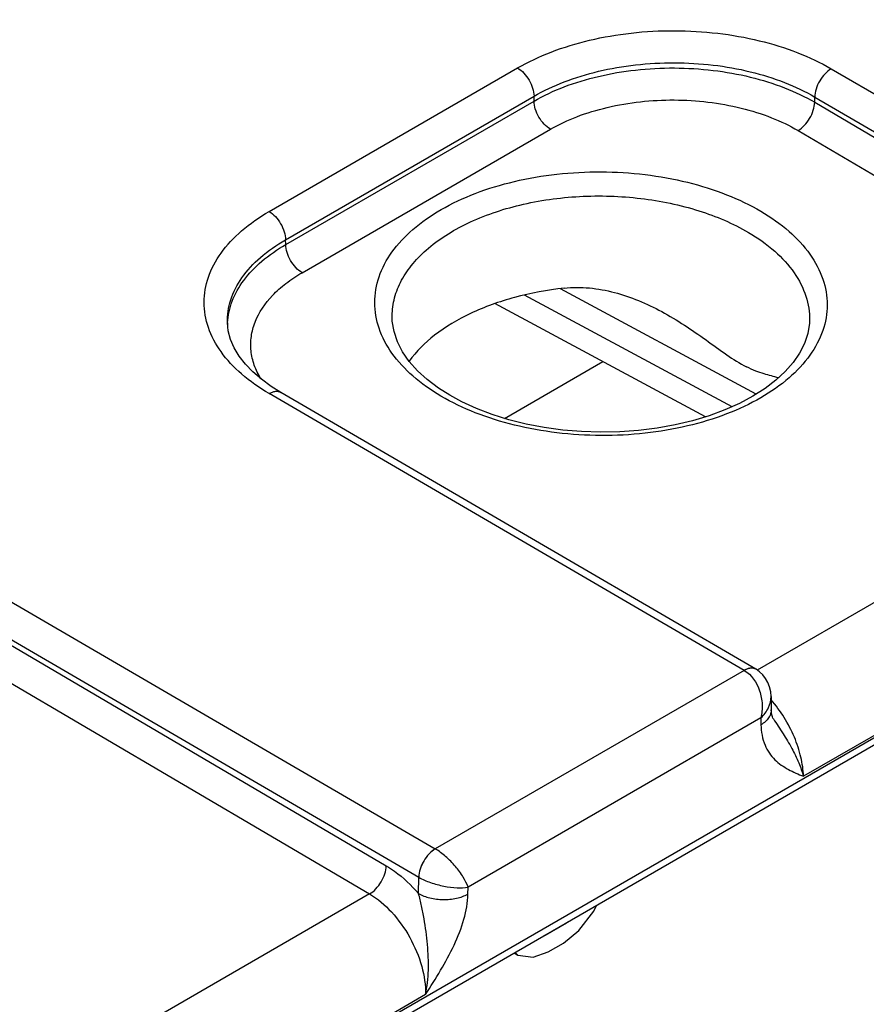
# Model space of a CAD drawing. Header units: inches. Extents: x 0 to 34, y 0 to 22.
# Tile 62 of 145: x 6.482 to 7.026, y 18.367 to 18.999. Entities that reach past the tile are written whole.
import ezdxf

# ---------------------------------------------------------------- set-up
doc = ezdxf.new("R2010")
doc.units = ezdxf.units.IN
doc.header["$LTSCALE"] = 1.87
doc.header["$MEASUREMENT"] = 0
doc.layers.get('0').update_dxf_attribs({"linetype": 'CONTINUOUS'})

msp = doc.modelspace()

# ---------------------------------------------------------------- linework, layer by layer
at = {"color": 7, "linetype": 'CONTINUOUS'}
for p, q in [((4.63165, 17.15329), (9.06003, 19.71018)), ((4.6287, 17.14676), (9.05708, 19.70366)), ((6.64199, 18.87607), (6.80157, 18.96821)), ((7.00306, 18.96769), (7.30824, 18.78993)), ((6.65255, 18.85794), (6.81213, 18.95008)), ((6.81213, 18.94698), (6.81213, 18.95008)), ((6.99241, 18.94617), (6.99241, 18.94956)), ((6.99241, 18.94956), (7.29756, 18.77181)), ((6.65264, 18.8549), (6.81213, 18.94698)), ((6.99241, 18.94617), (7.2767, 18.77911)), ((6.66315, 18.8368), (6.82264, 18.92888)), ((6.98172, 18.92807), (7.266, 18.76101)), ((6.65264, 18.8549), (6.65255, 18.85794)), ((6.95493, 18.75886), (6.82907, 18.82654)), ((6.92234, 18.74424), (6.78707, 18.81698)), ((6.93931, 18.7507), (6.80595, 18.82242)), ((6.61523, 18.80454), (6.61523, 18.80455)), ((6.72102, 18.80768), (6.72102, 18.80769)), ((6.98912, 18.80623), (6.98912, 18.80621)), ((6.79324, 18.74325), (6.85638, 18.77971)), ((6.9547, 18.58224), (6.64951, 18.75996)), ((7.266, 18.76101), (6.95547, 18.58172)), ((6.94722, 18.58148), (6.64201, 18.75922)), ((7.30196, 18.69642), (6.98518, 18.51351)), ((6.44357, 18.64465), (6.74874, 18.46688)), ((6.43292, 18.62652), (6.73806, 18.44876)), ((6.43292, 18.62312), (6.7172, 18.45607)), ((6.42222, 18.60502), (6.7065, 18.43796)), ((6.95478, 18.5822), (6.95342, 18.58275)), ((6.94722, 18.58148), (6.74874, 18.46688)), ((6.96438, 18.56474), (6.96451, 18.55614)), ((6.95785, 18.55096), (6.76979, 18.44237)), ((6.95785, 18.55096), (6.95792, 18.54661)), ((6.96586, 18.55039), (6.96586, 18.55039)), ((6.73791, 18.43827), (6.73806, 18.44876)), ((6.7065, 18.43796), (6.39597, 18.25867)), ((6.76972, 18.43795), (6.76979, 18.44237)), ((6.84087, 18.41446), (6.85065, 18.42704)), ((6.85065, 18.42704), (6.85234, 18.43067)), ((6.83304, 18.41917), (6.81933, 18.41126)), ((6.83273, 18.41935), (6.83304, 18.41917)), ((6.83392, 18.42003), (6.83304, 18.41917)), ((6.83108, 18.4065), (6.84087, 18.41446)), ((6.81933, 18.41126), (6.81845, 18.4111)), ((6.81903, 18.41144), (6.81933, 18.41126)), ((6.82129, 18.40085), (6.83108, 18.4065)), ((6.79942, 18.40011), (6.80172, 18.39878)), ((6.80003, 18.40046), (6.80172, 18.39878)), ((6.8115, 18.39751), (6.82129, 18.40085)), ((6.80172, 18.39878), (6.8115, 18.39751)), ((6.74247, 18.37337), (6.42568, 18.19046))]:
    msp.add_line(p, q, dxfattribs=at)
for points in [[(6.64951, 18.75996), (6.64332, 18.76384), (6.63705, 18.76842), (6.63155, 18.77319), (6.6268, 18.77814), (6.62281, 18.78326), (6.61962, 18.78854), (6.61725, 18.79396), (6.61576, 18.79954), (6.61523, 18.80455)], [(6.75802, 18.75813), (6.75079, 18.76273), (6.74361, 18.76816), (6.73735, 18.77387), (6.73204, 18.77983), (6.72772, 18.78603), (6.72443, 18.79242), (6.72221, 18.79897), (6.72112, 18.80567), (6.72102, 18.80769)], [(6.98912, 18.80623), (6.98903, 18.80435), (6.988, 18.79779), (6.98589, 18.7914), (6.98273, 18.78516), (6.97859, 18.77912), (6.97349, 18.77331), (6.96747, 18.76773), (6.96053, 18.76243), (6.95274, 18.75746), (6.94413, 18.75285), (6.93476, 18.74867), (6.92469, 18.74495), (6.91402, 18.74173), (6.90284, 18.73907), (6.89124, 18.73698), (6.87932, 18.73549), (6.86718, 18.73462), (6.85493, 18.73438), (6.84269, 18.73476), (6.83056, 18.73578), (6.81864, 18.73741), (6.80705, 18.73963), (6.79588, 18.74243), (6.78522, 18.74576), (6.77516, 18.74961), (6.7658, 18.75391), (6.75802, 18.75813)], [(6.96438, 18.56474), (6.96416, 18.56765), (6.96347, 18.57085), (6.96237, 18.57377), (6.9609, 18.5764), (6.95908, 18.57871), (6.95697, 18.58068), (6.95478, 18.5822)], [(6.96586, 18.55039), (6.96557, 18.55088), (6.96521, 18.55172), (6.96487, 18.55287), (6.96462, 18.55439), (6.96451, 18.55614)]]:
    msp.add_lwpolyline(points, dxfattribs=at)
for centre, radius, start, end in [((6.6585, 18.80254), 0.04319, 177.33058, 179.16895), ((6.74887, 18.46742), 0.02156, 239.92522, 240.1386)]:
    msp.add_arc(centre, radius, start, end, dxfattribs=at)
for points, knots in [([(6.80157, 18.96821), (6.80847, 18.97219), (6.82355, 18.97921), (6.84811, 18.98665), (6.8747, 18.99119), (6.90232, 18.99268), (6.92995, 18.99105), (6.95654, 18.98636), (6.9811, 18.9788), (6.99617, 18.97171), (7.00306, 18.96769)], [0, 0, 0, 0, 0.1141, 0.237195, 0.366768, 0.499736, 0.63274, 0.762419, 0.885682, 1, 1, 1, 1]), ([(6.81213, 18.95008), (6.8183, 18.95366), (6.83179, 18.95996), (6.85377, 18.96664), (6.87756, 18.97072), (6.90228, 18.97205), (6.927, 18.97058), (6.95079, 18.96636), (6.97276, 18.95955), (6.98625, 18.95317), (6.99241, 18.94956)], [0, 0, 0, 0, 0.114145, 0.237238, 0.36678, 0.499705, 0.63267, 0.762331, 0.885612, 1, 1, 1, 1]), ([(6.80157, 18.96821), (6.80305, 18.96735), (6.80586, 18.96498), (6.80915, 18.9605), (6.81142, 18.95542), (6.8121, 18.9518), (6.81213, 18.95008)], [0, 0, 0, 0, 0.236976, 0.499189, 0.761843, 1, 1, 1, 1]), ([(6.81213, 18.94698), (6.8183, 18.95053), (6.8318, 18.95678), (6.85377, 18.96338), (6.87757, 18.9674), (6.90228, 18.96868), (6.927, 18.96718), (6.95079, 18.96294), (6.97276, 18.95614), (6.98625, 18.94977), (6.99241, 18.94617)], [0, 0, 0, 0, 0.114008, 0.237036, 0.366572, 0.499533, 0.632558, 0.762282, 0.885608, 1, 1, 1, 1]), ([(7.00306, 18.96769), (7.00158, 18.96683), (6.99875, 18.96447), (6.99544, 18.96), (6.99314, 18.95492), (6.99245, 18.95129), (6.99241, 18.94956)], [0, 0, 0, 0, 0.236844, 0.499187, 0.761971, 1, 1, 1, 1]), ([(6.82264, 18.92888), (6.82116, 18.92975), (6.81837, 18.93212), (6.81509, 18.93659), (6.81283, 18.94166), (6.81215, 18.94526), (6.81213, 18.94698)], [0, 0, 0, 0, 0.237244, 0.499463, 0.761973, 1, 1, 1, 1]), ([(6.82264, 18.92888), (6.82808, 18.93202), (6.83999, 18.93756), (6.86639, 18.94551), (6.90221, 18.94926), (6.938, 18.94514), (6.96438, 18.93692), (6.97628, 18.93126), (6.98172, 18.92807)], [0, 0, 0, 0, 0.114151, 0.23728, 0.499471, 0.761948, 0.885415, 1, 1, 1, 1]), ([(6.98172, 18.92807), (6.98321, 18.92893), (6.98603, 18.93128), (6.98935, 18.93575), (6.99167, 18.94083), (6.99237, 18.94444), (6.99241, 18.94617)], [0, 0, 0, 0, 0.236981, 0.49946, 0.762231, 1, 1, 1, 1]), ([(6.75239, 18.75758), (6.74601, 18.76133), (6.73443, 18.76943), (6.72062, 18.78416), (6.71188, 18.80041), (6.70885, 18.81762), (6.71187, 18.83481), (6.72061, 18.85099), (6.73444, 18.86559), (6.75273, 18.87821), (6.7748, 18.88846), (6.79986, 18.89602), (6.82698, 18.90061), (6.85515, 18.90207), (6.88332, 18.90033), (6.91044, 18.89546), (6.93549, 18.88765), (6.95086, 18.88035), (6.95789, 18.87622)], [0, 0, 0, 0, 0.060535, 0.114796, 0.163682, 0.209358, 0.254958, 0.303643, 0.357634, 0.417884, 0.484272, 0.555879, 0.631259, 0.708625, 0.786036, 0.861544, 0.933354, 1, 1, 1, 1]), ([(6.72102, 18.80769), (6.72094, 18.81155), (6.7218, 18.81948), (6.72609, 18.83095), (6.73322, 18.84184), (6.74677, 18.8558), (6.77006, 18.87023), (6.8037, 18.88156), (6.84154, 18.88684), (6.88048, 18.88562), (6.91732, 18.87803), (6.9399, 18.86851), (6.94986, 18.86265)], [0, 0, 0, 0, 0.043179, 0.087918, 0.135696, 0.187501, 0.304299, 0.437568, 0.58172, 0.728932, 0.870821, 1, 1, 1, 1]), ([(6.64201, 18.75922), (6.63575, 18.76287), (6.6244, 18.77074), (6.61085, 18.78509), (6.60227, 18.80094), (6.59929, 18.81775), (6.60226, 18.83454), (6.61083, 18.85036), (6.62439, 18.86464), (6.63574, 18.87246), (6.64199, 18.87607)], [0, 0, 0, 0, 0.144884, 0.274626, 0.39142, 0.500515, 0.609515, 0.726059, 0.855466, 1, 1, 1, 1]), ([(6.64199, 18.87607), (6.64347, 18.87521), (6.64628, 18.87284), (6.64957, 18.86837), (6.65185, 18.86328), (6.65252, 18.85967), (6.65255, 18.85794)], [0, 0, 0, 0, 0.236976, 0.499189, 0.761843, 1, 1, 1, 1]), ([(6.95789, 18.87622), (6.96427, 18.87247), (6.97585, 18.86437), (6.98966, 18.84964), (6.9984, 18.83339), (7.00143, 18.81618), (6.99841, 18.79899), (6.98967, 18.78281), (6.97584, 18.76821), (6.95755, 18.75559), (6.93548, 18.74534), (6.91042, 18.73778), (6.8833, 18.73319), (6.85513, 18.73173), (6.82696, 18.73347), (6.79984, 18.73834), (6.77479, 18.74615), (6.75942, 18.75345), (6.75239, 18.75758)], [0, 0, 0, 0, 0.060535, 0.114796, 0.163682, 0.209358, 0.254958, 0.303643, 0.357634, 0.417884, 0.484272, 0.555879, 0.631259, 0.708625, 0.786036, 0.861544, 0.933354, 1, 1, 1, 1]), ([(6.94986, 18.86265), (6.95584, 18.85913), (6.96666, 18.85153), (6.97951, 18.83767), (6.98752, 18.82239), (6.98923, 18.81146), (6.98912, 18.80623)], [0, 0, 0, 0, 0.289471, 0.548546, 0.781743, 1, 1, 1, 1]), ([(6.61523, 18.80455), (6.61508, 18.80952), (6.61663, 18.81991), (6.62422, 18.83444), (6.63649, 18.84753), (6.64684, 18.85466), (6.65255, 18.85794)], [0, 0, 0, 0, 0.218502, 0.451379, 0.710202, 1, 1, 1, 1]), ([(6.61536, 18.80455), (6.61558, 18.80929), (6.61771, 18.81909), (6.62548, 18.83267), (6.63737, 18.84498), (6.64723, 18.85176), (6.65264, 18.8549)], [0, 0, 0, 0, 0.218431, 0.452595, 0.71182, 1, 1, 1, 1]), ([(6.66315, 18.8368), (6.66168, 18.83766), (6.65888, 18.84003), (6.6556, 18.8445), (6.65334, 18.84957), (6.65267, 18.85318), (6.65264, 18.8549)], [0, 0, 0, 0, 0.237244, 0.499463, 0.761973, 1, 1, 1, 1]), ([(6.63676, 18.76859), (6.63505, 18.7714), (6.63221, 18.77722), (6.63005, 18.78656), (6.63021, 18.79601), (6.63359, 18.80873), (6.64169, 18.82045), (6.65283, 18.83029), (6.65955, 18.83471), (6.66315, 18.8368)], [0, 0, 0, 0, 0.119815, 0.233742, 0.345688, 0.459924, 0.708518, 0.848618, 1, 1, 1, 1]), ([(6.83148, 18.82688), (6.82074, 18.82567), (6.80014, 18.82187), (6.77188, 18.81185), (6.74859, 18.79823), (6.73641, 18.7863), (6.73192, 18.77995)], [0, 0, 0, 0, 0.287227, 0.554479, 0.79318, 1, 1, 1, 1]), ([(6.83148, 18.82688), (6.83686, 18.82748), (6.84781, 18.82748), (6.86392, 18.82448), (6.87944, 18.81915), (6.88932, 18.81441), (6.89414, 18.81182)], [0, 0, 0, 0, 0.248677, 0.49821, 0.748775, 1, 1, 1, 1]), ([(6.89414, 18.81182), (6.89912, 18.80914), (6.9088, 18.80332), (6.92253, 18.79376), (6.9354, 18.78426), (6.94417, 18.77859), (6.94857, 18.77636)], [0, 0, 0, 0, 0.261087, 0.520169, 0.77201, 1, 1, 1, 1]), ([(6.96921, 18.7693), (6.96612, 18.7701), (6.96116, 18.77133), (6.95426, 18.77369), (6.95052, 18.77537), (6.94857, 18.77636)], [0, 0, 0, 0, 0.438311, 0.700525, 1, 1, 1, 1]), ([(6.64201, 18.75922), (6.64267, 18.7596), (6.64398, 18.76023), (6.64599, 18.76072), (6.64788, 18.76067), (6.64902, 18.76025), (6.64951, 18.75996)], [0, 0, 0, 0, 0.290323, 0.549714, 0.782684, 1, 1, 1, 1]), ([(6.9547, 18.58224), (6.95421, 18.58253), (6.95308, 18.58294), (6.95119, 18.58299), (6.94917, 18.5825), (6.94786, 18.58188), (6.9472, 18.5815)], [0, 0, 0, 0, 0.217316, 0.450286, 0.709676, 1, 1, 1, 1]), ([(6.95342, 18.58275), (6.95247, 18.58299), (6.95024, 18.58292), (6.94824, 18.58206), (6.94722, 18.58148)], [0, 0, 0, 0, 0.456619, 1, 1, 1, 1]), ([(6.94722, 18.58148), (6.95191, 18.57874), (6.95613, 18.57224), (6.95822, 18.56411), (6.95892, 18.55823), (6.95855, 18.55377), (6.95785, 18.55096)], [0, 0, 0, 0, 0.479289, 0.611923, 0.744389, 1, 1, 1, 1]), ([(6.95785, 18.55096), (6.95981, 18.55288), (6.96304, 18.55707), (6.96441, 18.5623), (6.96438, 18.56474)], [0, 0, 0, 0, 0.52929, 1, 1, 1, 1]), ([(6.98518, 18.51351), (6.9851, 18.51762), (6.98386, 18.52623), (6.9796, 18.53897), (6.97312, 18.55142), (6.96752, 18.5591), (6.96443, 18.56268)], [0, 0, 0, 0, 0.226977, 0.477051, 0.739066, 1, 1, 1, 1]), ([(6.96451, 18.55614), (6.96452, 18.55525), (6.96423, 18.55341), (6.96288, 18.55084), (6.96073, 18.54849), (6.95892, 18.5472), (6.95792, 18.54661)], [0, 0, 0, 0, 0.21857, 0.452166, 0.711185, 1, 1, 1, 1]), ([(6.95792, 18.54661), (6.95799, 18.54215), (6.95912, 18.53562), (6.96308, 18.52832), (6.96785, 18.52268), (6.97537, 18.51762), (6.98191, 18.51488), (6.98518, 18.51351)], [0, 0, 0, 0, 0.290805, 0.418063, 0.537966, 0.768912, 1, 1, 1, 1]), ([(6.96586, 18.55039), (6.96793, 18.54721), (6.9721, 18.54105), (6.97772, 18.53175), (6.98218, 18.52262), (6.98436, 18.51648), (6.98518, 18.51351)], [0, 0, 0, 0, 0.272107, 0.534098, 0.778987, 1, 1, 1, 1]), ([(6.74872, 18.46689), (6.74723, 18.46603), (6.74441, 18.46367), (6.74109, 18.4592), (6.73879, 18.45411), (6.7381, 18.45049), (6.73806, 18.44876)], [0, 0, 0, 0, 0.236844, 0.499187, 0.761971, 1, 1, 1, 1]), ([(6.74874, 18.46688), (6.74726, 18.46602), (6.74445, 18.46365), (6.74115, 18.45916), (6.73886, 18.45408), (6.73817, 18.45045), (6.73813, 18.44872)], [0, 0, 0, 0, 0.23658, 0.498909, 0.76183, 1, 1, 1, 1]), ([(6.76979, 18.44237), (6.76902, 18.44461), (6.76662, 18.4493), (6.76172, 18.45591), (6.7557, 18.46204), (6.7511, 18.46551), (6.74874, 18.46688)], [0, 0, 0, 0, 0.216799, 0.47672, 0.750266, 1, 1, 1, 1]), ([(6.7065, 18.43796), (6.70799, 18.43882), (6.71081, 18.44118), (6.71414, 18.44565), (6.71645, 18.45072), (6.71716, 18.45434), (6.7172, 18.45607)], [0, 0, 0, 0, 0.236981, 0.49946, 0.762231, 1, 1, 1, 1]), ([(6.7172, 18.45607), (6.71904, 18.45498), (6.72667, 18.44996), (6.73336, 18.44357), (6.73791, 18.43827)], [0, 0, 0, 0, 0.234431, 1, 1, 1, 1]), ([(6.73813, 18.44872), (6.7405, 18.44736), (6.7458, 18.44509), (6.75409, 18.44286), (6.76223, 18.44181), (6.76747, 18.44197), (6.76979, 18.44237)], [0, 0, 0, 0, 0.250301, 0.524327, 0.784175, 1, 1, 1, 1]), ([(6.7065, 18.43796), (6.71173, 18.43489), (6.72158, 18.42644), (6.73295, 18.41045), (6.74057, 18.39232), (6.74258, 18.37946), (6.74247, 18.37337)], [0, 0, 0, 0, 0.237053, 0.499139, 0.761692, 1, 1, 1, 1]), ([(6.74247, 18.37337), (6.74354, 18.37853), (6.74468, 18.38929), (6.74397, 18.40563), (6.74208, 18.41937), (6.74002, 18.43027), (6.73872, 18.43565), (6.73791, 18.43827)], [0, 0, 0, 0, 0.240925, 0.492181, 0.747196, 0.874582, 1, 1, 1, 1]), ([(6.73791, 18.43827), (6.74017, 18.43696), (6.74542, 18.43504), (6.75381, 18.43406), (6.7622, 18.43487), (6.76746, 18.43668), (6.76972, 18.43795)], [0, 0, 0, 0, 0.237771, 0.501106, 0.76384, 1, 1, 1, 1]), ([(6.74247, 18.37337), (6.74574, 18.37853), (6.7523, 18.38885), (6.76105, 18.40483), (6.76752, 18.42115), (6.76964, 18.43251), (6.76972, 18.43795)], [0, 0, 0, 0, 0.258878, 0.517525, 0.769703, 1, 1, 1, 1])]:
    msp.add_open_spline(points, degree=3, knots=knots, dxfattribs=at)

doc.saveas('drawing.dxf')
